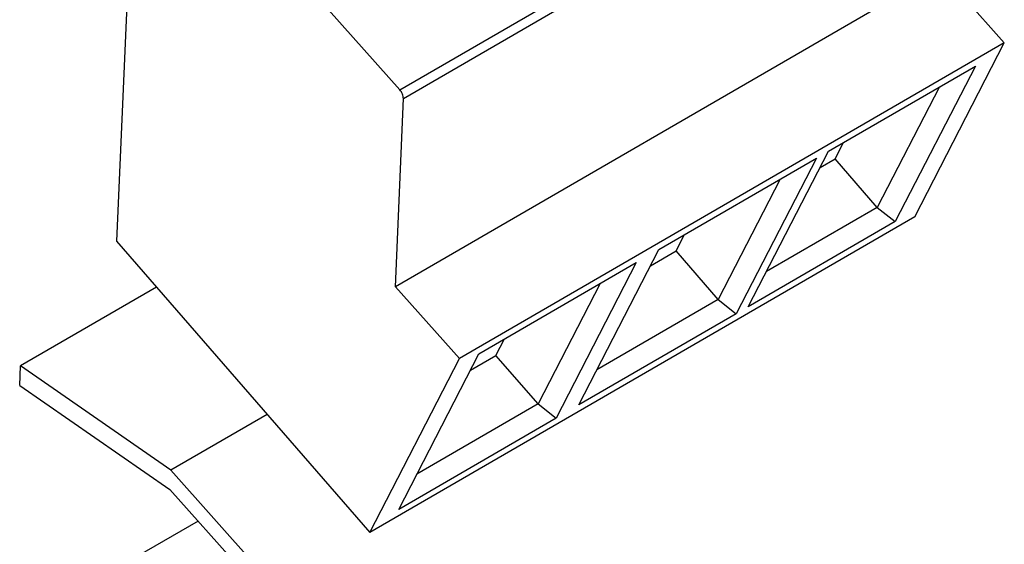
# Model space of a CAD drawing. Header units: millimetres. Extents: x 0 to 594, y 0 to 420.
# Tile 49 of 80: x 533 to 544, y 122 to 128. Entities that reach past the tile are written whole.
import ezdxf

# ---------------------------------------------------------------- set-up
doc = ezdxf.new("R2010")
doc.units = ezdxf.units.MM
doc.header["$LTSCALE"] = 32.67
doc.layers.get('0').update_dxf_attribs({"linetype": 'CONTINUOUS'})

msp = doc.modelspace()

# ---------------------------------------------------------------- linework, layer by layer
at = {"color": 9, "linetype": 'CONTINUOUS'}
for p, q in [((537.219, 127.137), (543.728, 130.909)), ((537.261, 127.033), (543.77, 130.805))]:
    msp.add_line(p, q, dxfattribs=at)
at = {"color": 7, "linetype": 'CONTINUOUS'}
for p, q in [((534.055, 130.291), (533.833, 125.327)), ((537.219, 127.137), (534.973, 129.655)), ((543.675, 128.553), (537.166, 124.781)), ((544.439, 127.697), (543.675, 128.553)), ((544.439, 127.697), (537.93, 123.925)), ((543.369, 125.62), (544.439, 127.697)), ((542.339, 126.403), (544.093, 127.42)), ((544.093, 127.42), (543.136, 125.561)), ((543.663, 127.17), (542.922, 125.732)), ((537.166, 124.781), (537.261, 127.033)), ((537.228, 127.125), (537.219, 127.137)), ((537.237, 127.113), (537.228, 127.125)), ((537.244, 127.099), (537.237, 127.113)), ((537.25, 127.086), (537.244, 127.099)), ((537.255, 127.072), (537.25, 127.086)), ((537.259, 127.058), (537.255, 127.072)), ((537.26, 127.045), (537.259, 127.058)), ((537.261, 127.033), (537.26, 127.045)), ((542.417, 126.312), (542.518, 126.507)), ((540.314, 125.23), (542.194, 126.319)), ((542.194, 126.319), (541.237, 124.461)), ((541.381, 124.544), (542.339, 126.403)), ((542.238, 126.208), (542.417, 126.312)), ((542.922, 125.732), (542.417, 126.312)), ((541.763, 126.07), (541.022, 124.631)), ((542.922, 125.732), (541.598, 124.965)), ((542.922, 125.732), (543.136, 125.561)), ((543.369, 125.62), (536.86, 121.847)), ((543.136, 125.561), (541.381, 124.544)), ((540.518, 125.211), (540.618, 125.406)), ((533.833, 125.327), (536.86, 121.847)), ((539.356, 123.371), (540.314, 125.23)), ((540.213, 125.034), (540.518, 125.211)), ((541.022, 124.631), (540.518, 125.211)), ((538.163, 123.983), (540.043, 125.073)), ((540.043, 125.073), (539.086, 123.214)), ((539.612, 124.823), (538.871, 123.385)), ((534.311, 124.777), (532.688, 123.837)), ((537.93, 123.925), (537.166, 124.781)), ((541.022, 124.631), (539.573, 123.791)), ((541.022, 124.631), (541.237, 124.461)), ((541.237, 124.461), (539.356, 123.371)), ((538.367, 123.964), (538.467, 124.16)), ((537.205, 122.124), (538.163, 123.983)), ((538.062, 123.788), (538.367, 123.964)), ((538.871, 123.385), (538.367, 123.964)), ((536.86, 121.847), (537.93, 123.925)), ((532.678, 123.605), (532.688, 123.837)), ((534.484, 122.592), (532.688, 123.837)), ((532.678, 123.605), (534.473, 122.36)), ((538.871, 123.385), (537.422, 122.544)), ((538.871, 123.385), (539.086, 123.214)), ((535.633, 123.258), (534.484, 122.592)), ((539.086, 123.214), (537.205, 122.124)), ((540.21, 116.172), (534.484, 122.592)), ((534.473, 122.36), (540.134, 116.013)), ((534.809, 121.984), (534.087, 121.566))]:
    msp.add_line(p, q, dxfattribs=at)

doc.saveas('drawing.dxf')
